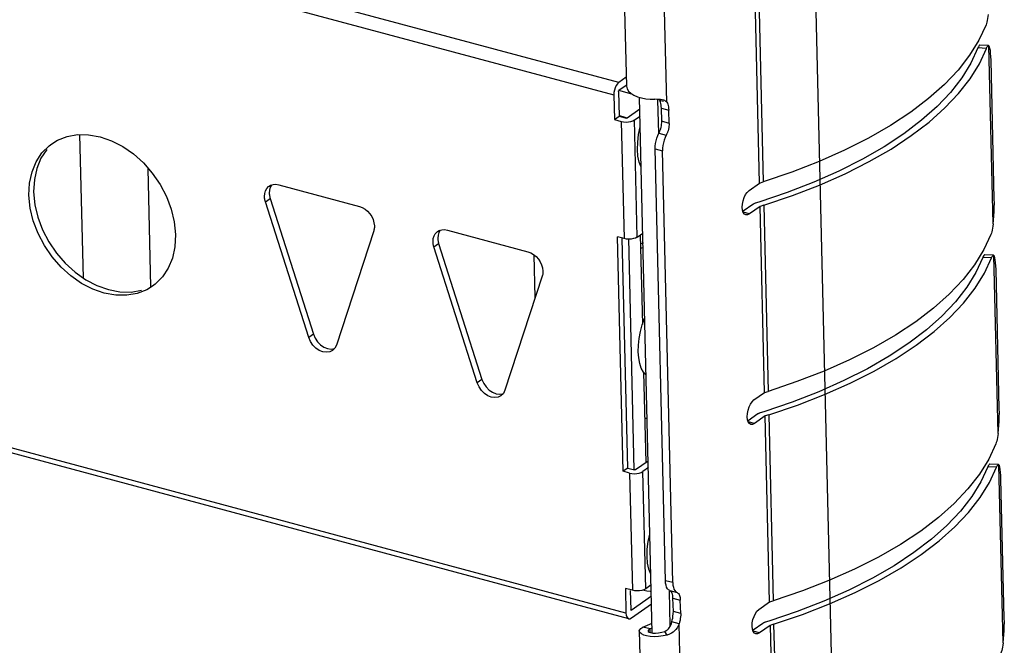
# Model space of a CAD drawing. Header units: millimetres. Extents: x 6 to 414, y 7 to 290.
# Tile 93 of 256: x 119.427 to 120.556, y 149.955 to 150.671. Entities that reach past the tile are written whole.
import ezdxf

# ---------------------------------------------------------------- set-up
doc = ezdxf.new("R2010")
doc.units = ezdxf.units.MM
doc.header["$LTSCALE"] = 23.1
doc.layers.get('0').update_dxf_attribs({"linetype": 'CONTINUOUS'})

msp = doc.modelspace()

# ---------------------------------------------------------------- linework, layer by layer
at = {"color": 4, "linetype": 'Continuous'}
msp.add_line((120.3194, 151.5294), (120.3746, 149.2019), dxfattribs=at)
at = {"color": 7, "linetype": 'Continuous'}
for p, q in [((120.1044, 151.353), (120.1223, 150.5954)), ((120.1686, 150.5769), (120.1504, 151.348)), ((120.1135, 150.5992), (118.5845, 151.0095)), ((118.5788, 150.9954), (120.1078, 150.5851)), ((120.275, 150.4842), (120.2699, 150.6973)), ((120.2741, 150.6986), (120.2791, 150.4855)), ((120.5346, 150.6653), (120.5264, 150.6478)), ((120.5264, 150.6478), (120.5158, 150.6306)), ((120.5258, 150.6401), (120.5253, 150.6389)), ((120.5352, 150.6385), (120.5253, 150.6389)), ((120.5263, 150.641), (120.5258, 150.6401)), ((120.5271, 150.6209), (120.5352, 150.6385)), ((120.5374, 150.6416), (120.5275, 150.642)), ((120.5374, 150.6416), (120.5379, 150.6413)), ((120.5428, 150.4373), (120.5379, 150.6413)), ((120.5386, 150.6403), (120.5379, 150.6413)), ((120.5441, 150.4656), (120.5404, 150.6249)), ((120.1221, 150.6053), (120.1135, 150.5992)), ((120.1219, 150.596), (120.1137, 150.5903)), ((120.108, 150.5879), (120.1078, 150.5851)), ((120.1078, 150.5851), (120.1085, 150.5569)), ((120.1132, 150.589), (120.1139, 150.5608)), ((120.1287, 150.5861), (120.1135, 150.5902)), ((120.152, 149.9689), (120.1374, 150.5823)), ((120.1446, 150.5807), (120.1497, 150.5802)), ((120.1497, 150.5802), (120.1547, 150.5801)), ((120.1571, 150.58), (120.1547, 150.5801)), ((120.1614, 150.5799), (120.1571, 150.58)), ((120.1593, 150.5414), (120.1584, 150.579)), ((120.1609, 150.578), (120.1602, 150.5792)), ((120.1602, 150.5792), (120.1648, 150.578)), ((120.1628, 150.5549), (120.1624, 150.5701)), ((120.1624, 150.5701), (120.1708, 150.5678)), ((120.1662, 150.5786), (120.1651, 150.5791)), ((120.1686, 150.5769), (120.1693, 150.5758)), ((120.1705, 150.5714), (120.1707, 150.5696)), ((120.1085, 150.5569), (120.1139, 150.5608)), ((120.1139, 150.5608), (120.1219, 150.5586)), ((120.1141, 150.5617), (120.1183, 150.5605)), ((120.1183, 150.5605), (120.1173, 150.5598)), ((120.1183, 150.5605), (120.1217, 150.5593)), ((120.1232, 150.5588), (120.1377, 150.5691)), ((120.1316, 150.5565), (120.1379, 150.561)), ((120.1707, 150.5696), (120.1708, 150.5678)), ((120.1712, 150.5526), (120.1708, 150.5678)), ((120.4483, 150.5653), (120.4252, 150.5501)), ((120.1085, 150.5569), (120.1164, 150.5548)), ((120.1164, 150.5548), (120.1196, 150.4205)), ((120.1297, 150.5555), (120.1316, 150.5565)), ((120.1348, 150.4223), (120.1316, 150.5565)), ((120.1621, 150.5481), (120.1624, 150.5499)), ((120.1624, 150.5499), (120.1626, 150.5516)), ((120.1626, 150.5516), (120.1628, 150.5532)), ((120.1628, 150.5532), (120.1628, 150.5549)), ((120.1712, 150.5526), (120.1628, 150.5549)), ((120.4607, 150.5561), (120.4405, 150.5407)), ((120.4489, 150.5385), (120.4694, 150.5541)), ((119.4997, 150.3754), (119.4958, 150.5397)), ((120.1583, 150.5386), (120.1596, 150.5414)), ((120.1596, 150.5414), (120.168, 150.5391)), ((120.1667, 150.5363), (120.1656, 150.5334)), ((120.168, 150.5391), (120.1667, 150.5363)), ((120.17, 150.5442), (120.1695, 150.5425)), ((120.1705, 150.546), (120.17, 150.5442)), ((119.4635, 150.5292), (119.4702, 150.5333)), ((120.1349, 150.5228), (120.1352, 150.5311)), ((119.4579, 150.5228), (119.4511, 150.5126)), ((120.167, 150.0287), (120.1553, 150.5234)), ((120.1553, 150.5234), (120.1637, 150.5211)), ((120.1637, 150.5241), (120.1637, 150.5211)), ((120.1754, 150.0265), (120.1637, 150.5211)), ((119.5772, 150.3655), (119.574, 150.501)), ((119.4373, 150.4702), (119.4381, 150.4842)), ((119.4435, 150.4881), (119.4427, 150.474)), ((119.7126, 150.4807), (119.7144, 150.4817)), ((119.7204, 150.4828), (119.7237, 150.4823)), ((119.7237, 150.4823), (119.8161, 150.4575)), ((120.2629, 150.4756), (120.275, 150.4842)), ((120.275, 150.4842), (120.2791, 150.4855)), ((119.4387, 150.4555), (119.4373, 150.4702)), ((119.4427, 150.474), (119.4442, 150.4594)), ((119.713, 150.4762), (119.7128, 150.4727)), ((120.3066, 150.4733), (120.2742, 150.4623)), ((119.7084, 150.4628), (119.7138, 150.4666)), ((119.758, 150.3072), (119.7084, 150.4628)), ((119.7138, 150.4666), (119.7634, 150.311)), ((120.255, 150.4564), (120.2553, 150.4602)), ((120.2672, 150.4596), (120.2563, 150.4519)), ((120.2756, 150.4573), (120.2635, 150.4488)), ((120.2742, 150.4623), (120.2701, 150.461)), ((120.2798, 150.4587), (120.2756, 150.4574)), ((120.2807, 150.2443), (120.2756, 150.4573)), ((120.2798, 150.4587), (120.2848, 150.2456)), ((120.2554, 150.453), (120.255, 150.4564)), ((120.2563, 150.4505), (120.2554, 150.453)), ((120.2635, 150.4488), (120.2562, 150.4507)), ((119.8326, 150.4295), (119.7898, 150.2986)), ((119.9058, 150.4288), (119.9077, 150.4299)), ((119.9063, 150.4244), (119.906, 150.4209)), ((119.9136, 150.4309), (119.917, 150.4304)), ((119.917, 150.4304), (120.0094, 150.4056)), ((120.1348, 150.4223), (120.1411, 150.4267)), ((120.1382, 150.4247), (120.1407, 150.3223)), ((120.5403, 150.4254), (120.5321, 150.4079)), ((119.9016, 150.411), (119.907, 150.4148)), ((119.907, 150.4148), (119.9566, 150.2592)), ((120.1184, 150.154), (120.1121, 150.4225)), ((120.1196, 150.4205), (120.1121, 150.4225)), ((120.1238, 150.1578), (120.1176, 150.4205)), ((120.1246, 150.4206), (120.1308, 150.1558)), ((120.1388, 150.4151), (120.1418, 150.4159)), ((120.1218, 149.9916), (118.5929, 150.4019)), ((119.9512, 150.2553), (119.9016, 150.411)), ((120.0178, 150.3532), (120.0167, 150.4018)), ((120.5321, 150.4079), (120.5215, 150.3907)), ((120.532, 150.4011), (120.5315, 150.4002)), ((120.5431, 150.4017), (120.5332, 150.4021)), ((120.5431, 150.4017), (120.5436, 150.4014)), ((120.5485, 150.1974), (120.5436, 150.4014)), ((120.5442, 150.4004), (120.5436, 150.4014)), ((120.125, 149.9852), (118.596, 150.3955)), ((120.5315, 150.4002), (120.531, 150.399)), ((120.5409, 150.3986), (120.531, 150.399)), ((120.5328, 150.381), (120.5409, 150.3986)), ((120.5498, 150.2257), (120.5461, 150.385)), ((119.5821, 150.3683), (119.5791, 150.3661)), ((120.0258, 150.3776), (119.983, 150.2468)), ((119.5791, 150.3661), (119.5724, 150.362)), ((120.1405, 150.3219), (120.1434, 150.3297)), ((120.454, 150.3254), (120.4308, 150.3101)), ((119.7634, 150.311), (119.758, 150.3072)), ((119.7634, 150.311), (119.7655, 150.3064)), ((120.4663, 150.3162), (120.4462, 150.3008)), ((120.4546, 150.2986), (120.4751, 150.3142)), ((120.4308, 150.3101), (120.4056, 150.2956)), ((119.7879, 150.2951), (119.7853, 150.2924)), ((119.7898, 150.2986), (119.7879, 150.2951)), ((120.142, 150.2674), (120.1444, 150.1642)), ((119.9566, 150.2592), (119.9512, 150.2553)), ((119.9566, 150.2592), (119.9587, 150.2545)), ((120.145, 150.264), (120.1448, 150.2642)), ((119.9812, 150.2432), (119.9785, 150.2406)), ((119.983, 150.2468), (119.9812, 150.2432)), ((120.2685, 150.2357), (120.2807, 150.2443)), ((120.2807, 150.2443), (120.2848, 150.2456)), ((120.3123, 150.2333), (120.2799, 150.2223)), ((120.2607, 150.2165), (120.261, 150.2203)), ((120.2799, 150.2223), (120.2758, 150.221)), ((120.2611, 150.2131), (120.2607, 150.2165)), ((120.262, 150.2105), (120.2611, 150.2131)), ((120.2692, 150.2088), (120.2619, 150.2108)), ((120.2729, 150.2197), (120.262, 150.212)), ((120.2813, 150.2174), (120.2692, 150.2088)), ((120.2854, 150.2188), (120.2813, 150.2174)), ((120.2863, 150.0044), (120.2813, 150.2174)), ((120.2854, 150.2188), (120.2905, 150.0057)), ((120.5459, 150.1855), (120.5378, 150.168)), ((120.1328, 150.156), (120.1473, 150.1662)), ((120.5378, 150.168), (120.5272, 150.1507)), ((120.1238, 150.1578), (120.1184, 150.154)), ((120.126, 150.1519), (120.1184, 150.154)), ((120.1238, 150.1578), (120.1314, 150.1558)), ((120.1475, 150.1582), (120.1412, 150.1537)), ((120.1444, 150.0194), (120.1412, 150.1537)), ((120.5372, 150.1603), (120.5367, 150.1591)), ((120.5466, 150.1587), (120.5367, 150.1591)), ((120.5377, 150.1612), (120.5372, 150.1603)), ((120.5385, 150.1411), (120.5466, 150.1587)), ((120.5488, 150.1618), (120.5389, 150.1622)), ((120.5488, 150.1618), (120.5493, 150.1615)), ((120.5541, 149.9575), (120.5493, 150.1615)), ((120.5499, 150.1605), (120.5493, 150.1615)), ((120.126, 150.1519), (120.1292, 150.0177)), ((120.5555, 149.9857), (120.5517, 150.1451)), ((120.4597, 150.0855), (120.4365, 150.0702)), ((120.472, 150.0762), (120.4519, 150.0609)), ((120.4603, 150.0586), (120.4808, 150.0743)), ((120.146, 150.0566), (120.1462, 150.0649)), ((120.1466, 150.0489), (120.146, 150.0566)), ((120.1672, 150.0259), (120.167, 150.0287)), ((120.1754, 150.0265), (120.167, 150.0287)), ((120.1212, 150.0198), (120.1218, 149.9916)), ((120.1292, 150.0177), (120.1212, 150.0198)), ((120.1267, 150.0176), (120.1273, 149.9955)), ((120.1458, 150.0169), (120.1422, 150.0176)), ((120.1444, 150.0194), (120.1424, 150.0184)), ((120.1507, 150.0239), (120.1444, 150.0194)), ((120.1495, 150.0165), (120.1458, 150.0169)), ((120.1677, 150.0235), (120.1672, 150.0259)), ((120.1726, 149.9769), (120.1717, 150.0169)), ((120.1728, 150.0168), (120.172, 150.0173)), ((120.172, 150.0173), (120.1804, 150.0151)), ((120.1736, 150.0161), (120.1728, 150.0168)), ((120.3242, 150.0172), (120.2905, 150.0057)), ((120.1278, 149.9949), (120.1509, 150.0113)), ((120.1508, 150.0165), (120.1495, 150.0165)), ((120.1742, 150.0153), (120.1736, 150.0161)), ((120.1761, 149.9936), (120.1757, 150.0088)), ((120.1757, 150.0088), (120.1841, 150.0065)), ((120.179, 150.016), (120.1804, 150.0151)), ((120.1804, 150.0151), (120.1813, 150.0146)), ((120.1813, 150.0146), (120.182, 150.0139)), ((120.182, 150.0139), (120.1826, 150.013)), ((120.184, 150.0081), (120.1841, 150.0065)), ((120.1845, 149.9913), (120.1841, 150.0065)), ((120.2864, 150.0044), (120.2905, 150.0057)), ((120.128, 149.986), (120.1512, 150.0024)), ((120.2742, 149.9958), (120.2863, 150.0044)), ((120.3485, 150.0053), (120.3179, 149.9934)), ((120.3241, 149.99), (120.3552, 150.0021)), ((120.125, 149.9852), (120.1264, 149.9852)), ((120.1264, 149.9852), (120.128, 149.986)), ((120.1757, 149.9877), (120.176, 149.991)), ((120.176, 149.991), (120.1761, 149.9936)), ((120.1845, 149.9913), (120.1761, 149.9936)), ((120.3179, 149.9934), (120.2856, 149.9824)), ((120.2911, 149.9788), (120.3241, 149.99)), ((120.1411, 149.9756), (120.1517, 149.9802)), ((120.1495, 149.9734), (120.1411, 149.9756)), ((120.1472, 149.9717), (120.1471, 149.9713)), ((120.1518, 149.9744), (120.1495, 149.9734)), ((120.1496, 149.9703), (120.1495, 149.9734)), ((120.1738, 149.9797), (120.1744, 149.9817)), ((120.1828, 149.9794), (120.1744, 149.9817)), ((120.1833, 149.9814), (120.1828, 149.9794)), ((120.2011, 149.2084), (120.1828, 149.9794)), ((120.2664, 149.9766), (120.2666, 149.9804)), ((120.2668, 149.9732), (120.2664, 149.9766)), ((120.2677, 149.9706), (120.2668, 149.9732)), ((120.2786, 149.9798), (120.2677, 149.972)), ((120.287, 149.9775), (120.2749, 149.9689)), ((120.2856, 149.9824), (120.2814, 149.9811)), ((120.2911, 149.9788), (120.287, 149.9775)), ((120.287, 149.9775), (120.292, 149.7645)), ((120.2911, 149.9788), (120.2962, 149.7658)), ((120.1371, 149.9711), (120.1551, 149.2135)), ((120.1592, 149.9647), (120.1543, 149.9645)), ((120.1628, 149.9696), (120.1663, 149.9707)), ((120.1692, 149.9665), (120.1663, 149.9707)), ((120.1716, 149.9674), (120.1692, 149.9665)), ((120.2749, 149.9689), (120.2676, 149.9709))]:
    msp.add_line(p, q, dxfattribs=at)
for points in [[(120.5371, 150.6773), (120.5368, 150.6748), (120.5364, 150.6725), (120.536, 150.6704), (120.5355, 150.6684), (120.5351, 150.6668), (120.5346, 150.6653)], [(120.5253, 150.6389), (120.5173, 150.6217), (120.5068, 150.6048), (120.4938, 150.5881), (120.4784, 150.5719), (120.4607, 150.5561)], [(120.5275, 150.642), (120.5272, 150.642), (120.5268, 150.6416), (120.5263, 150.641)], [(120.5352, 150.6385), (120.5357, 150.6397), (120.5362, 150.6406), (120.5367, 150.6412)], [(120.5367, 150.6412), (120.5371, 150.6415), (120.5374, 150.6416)], [(120.5404, 150.6249), (120.5402, 150.6292), (120.5399, 150.6328), (120.5396, 150.636), (120.5391, 150.6385), (120.5386, 150.6403)], [(120.5158, 150.6306), (120.5026, 150.6136), (120.4869, 150.597), (120.4688, 150.581), (120.4483, 150.5653)], [(120.4694, 150.5541), (120.4875, 150.5702), (120.5032, 150.5868), (120.5164, 150.6037), (120.5271, 150.6209)], [(120.1135, 150.5992), (120.1119, 150.5977), (120.1106, 150.5958), (120.1094, 150.5933), (120.1085, 150.5906), (120.108, 150.5879)], [(120.1223, 150.5954), (120.1223, 150.595), (120.1231, 150.5922)], [(120.1132, 150.589), (120.1132, 150.5892), (120.1133, 150.5895), (120.1134, 150.5897), (120.1135, 150.5899), (120.1136, 150.5901), (120.1137, 150.5903)], [(120.1231, 150.5922), (120.1248, 150.5895), (120.1274, 150.5871)], [(120.1274, 150.5871), (120.1309, 150.5849), (120.135, 150.5831)], [(120.135, 150.5831), (120.1396, 150.5817), (120.1446, 150.5807)], [(120.1618, 150.5752), (120.1614, 150.5767), (120.1609, 150.578)], [(120.1651, 150.5791), (120.1648, 150.5792), (120.1632, 150.5797), (120.1614, 150.5799)], [(120.1624, 150.5701), (120.1623, 150.5719), (120.1621, 150.5736), (120.1618, 150.5752)], [(120.1686, 150.5769), (120.1675, 150.5778), (120.1662, 150.5786)], [(120.1693, 150.5758), (120.1698, 150.5744), (120.1702, 150.573), (120.1705, 150.5714)], [(120.1232, 150.5588), (120.1231, 150.5587), (120.1229, 150.5586), (120.1226, 150.5586), (120.1224, 150.5586), (120.1221, 150.5586), (120.1219, 150.5586)], [(120.1164, 150.5548), (120.1191, 150.5543), (120.1219, 150.5541)], [(120.1219, 150.5541), (120.1247, 150.5543), (120.1274, 150.5548), (120.1297, 150.5555)], [(120.1352, 150.5311), (120.1363, 150.5399), (120.1382, 150.5485)], [(120.1611, 150.5448), (120.1616, 150.5464), (120.1621, 150.5481)], [(120.1712, 150.5526), (120.1712, 150.551), (120.171, 150.5493), (120.1708, 150.5477), (120.1705, 150.546)], [(120.4252, 150.5501), (120.3999, 150.5355), (120.3725, 150.5217), (120.3432, 150.5088), (120.3121, 150.4967), (120.2791, 150.4855)], [(119.4702, 150.5333), (119.4811, 150.5376), (119.493, 150.5397)], [(119.493, 150.5397), (119.5057, 150.5396), (119.5188, 150.5372), (119.532, 150.5327), (119.5449, 150.526), (119.5571, 150.5175), (119.5685, 150.5073), (119.5787, 150.4956), (119.5876, 150.4827), (119.5949, 150.4688), (119.6004, 150.4543), (119.6038, 150.4398), (119.6053, 150.4251)], [(120.1557, 150.5294), (120.1563, 150.5325), (120.1572, 150.5356), (120.1583, 150.5386)], [(120.1596, 150.5414), (120.1598, 150.5419), (120.1601, 150.5425), (120.1604, 150.543), (120.1606, 150.5436), (120.1608, 150.5442), (120.1611, 150.5448)], [(120.1695, 150.5425), (120.1693, 150.542), (120.169, 150.5414), (120.1688, 150.5408), (120.1685, 150.5402), (120.1683, 150.5397), (120.168, 150.5391)], [(120.2798, 150.4587), (120.3127, 150.4698), (120.3438, 150.4819), (120.3732, 150.4949), (120.4006, 150.5087), (120.4258, 150.5232), (120.4489, 150.5385)], [(120.4405, 150.5407), (120.4178, 150.5257), (120.393, 150.5114), (120.366, 150.4979), (120.3372, 150.4851), (120.3066, 150.4733)], [(119.4522, 150.5187), (119.4605, 150.5269), (119.4635, 150.5292)], [(120.1553, 150.5234), (120.1553, 150.5264), (120.1557, 150.5294)], [(120.1656, 150.5334), (120.1647, 150.5303), (120.1641, 150.5272), (120.1637, 150.5241)], [(119.4381, 150.4842), (119.4408, 150.497), (119.4456, 150.5086), (119.4522, 150.5187)], [(120.1369, 150.5082), (120.1355, 150.5151), (120.1349, 150.5228)], [(119.4511, 150.5126), (119.4463, 150.5009), (119.4435, 150.4881)], [(120.1393, 150.5019), (120.1391, 150.5023), (120.1369, 150.5082)], [(119.7085, 150.4754), (119.71, 150.4781), (119.712, 150.4802), (119.7126, 150.4807)], [(119.7155, 150.4821), (119.7154, 150.4819), (119.7139, 150.4793), (119.713, 150.4762)], [(119.7144, 150.4817), (119.7173, 150.4826), (119.7204, 150.4828)], [(119.7074, 150.4689), (119.7076, 150.4724), (119.7085, 150.4754)], [(119.7084, 150.4628), (119.7081, 150.4638), (119.7079, 150.4648), (119.7077, 150.4659), (119.7075, 150.4669), (119.7074, 150.4679), (119.7074, 150.4689)], [(119.7128, 150.4727), (119.7128, 150.4717), (119.7129, 150.4707), (119.7131, 150.4697), (119.7133, 150.4687), (119.7135, 150.4677), (119.7138, 150.4666)], [(120.2572, 150.4676), (120.2588, 150.4709), (120.2607, 150.4735), (120.2629, 150.4756)], [(119.4442, 150.4594), (119.4475, 150.445), (119.453, 150.4306), (119.4602, 150.4168), (119.4689, 150.404), (119.479, 150.3923), (119.4903, 150.3821)], [(119.8161, 150.4575), (119.8195, 150.4562), (119.8227, 150.4543), (119.8256, 150.4519), (119.8281, 150.449), (119.8303, 150.4458), (119.8319, 150.4423), (119.8329, 150.4387), (119.8334, 150.4351)], [(120.2553, 150.4602), (120.256, 150.4639), (120.2572, 150.4676)], [(120.2701, 150.461), (120.2695, 150.4608), (120.269, 150.4606), (120.2685, 150.4603), (120.268, 150.4601), (120.2676, 150.4599), (120.2672, 150.4596)], [(120.5428, 150.4373), (120.5433, 150.4418), (120.5436, 150.4465), (120.5439, 150.4513), (120.5441, 150.4562), (120.5442, 150.461), (120.5441, 150.4656)], [(119.5106, 150.3626), (119.4977, 150.3692), (119.4855, 150.3778), (119.4741, 150.388), (119.4639, 150.3997), (119.455, 150.4126), (119.4477, 150.4265), (119.4422, 150.441), (119.4387, 150.4555)], [(120.2593, 150.4477), (120.2577, 150.4486), (120.2563, 150.4505)], [(120.2635, 150.4488), (120.2613, 150.4477), (120.2593, 150.4477)], [(119.8334, 150.4351), (119.8334, 150.4341), (119.8333, 150.4331), (119.8332, 150.4322), (119.8331, 150.4312), (119.8328, 150.4304), (119.8326, 150.4295)], [(120.5428, 150.4373), (120.5424, 150.4349), (120.5421, 150.4326), (120.5417, 150.4304), (120.5412, 150.4285), (120.5408, 150.4269), (120.5403, 150.4254)], [(119.6053, 150.4251), (119.6045, 150.4111), (119.6018, 150.3983), (119.597, 150.3867), (119.5903, 150.3766), (119.5821, 150.3683)], [(119.9006, 150.417), (119.9008, 150.4205), (119.9017, 150.4236)], [(119.9017, 150.4236), (119.9032, 150.4262), (119.9052, 150.4284), (119.9058, 150.4288)], [(119.9088, 150.4302), (119.9086, 150.4301), (119.9071, 150.4274), (119.9063, 150.4244)], [(119.9077, 150.4299), (119.9105, 150.4308), (119.9136, 150.4309)], [(119.9016, 150.411), (119.9013, 150.412), (119.9011, 150.413), (119.9009, 150.414), (119.9007, 150.415), (119.9006, 150.416), (119.9006, 150.417)], [(119.906, 150.4209), (119.906, 150.4199), (119.9061, 150.4189), (119.9063, 150.4179), (119.9065, 150.4168), (119.9067, 150.4158), (119.907, 150.4148)], [(120.1348, 150.4223), (120.1329, 150.4212), (120.1306, 150.4205), (120.1279, 150.42), (120.1251, 150.4198), (120.1223, 150.42), (120.1196, 150.4205)], [(120.0094, 150.4056), (120.0127, 150.4043), (120.0159, 150.4025)], [(120.0159, 150.4025), (120.0188, 150.4001), (120.0214, 150.3972), (120.0235, 150.3939), (120.0251, 150.3905), (120.0261, 150.3869), (120.0266, 150.3832)], [(120.1415, 150.4105), (120.1396, 150.4096), (120.1386, 150.4089)], [(120.5332, 150.4021), (120.5329, 150.4021), (120.5325, 150.4017), (120.532, 150.4011)], [(120.5409, 150.3986), (120.5414, 150.3997), (120.5419, 150.4006), (120.5423, 150.4013)], [(120.5423, 150.4013), (120.5428, 150.4016), (120.5431, 150.4017)], [(120.5215, 150.3907), (120.5082, 150.3737), (120.4925, 150.3571), (120.4745, 150.341), (120.454, 150.3254)], [(120.531, 150.399), (120.523, 150.3818), (120.5125, 150.3649), (120.4995, 150.3482), (120.4841, 150.3319), (120.4663, 150.3162)], [(120.5461, 150.385), (120.5459, 150.3892), (120.5456, 150.3929), (120.5452, 150.3961), (120.5448, 150.3986), (120.5442, 150.4004)], [(119.4903, 150.3821), (119.5025, 150.3735), (119.5153, 150.3668), (119.5285, 150.3621), (119.5416, 150.3596), (119.5543, 150.3593), (119.5663, 150.3614)], [(120.0266, 150.3832), (120.0266, 150.3822), (120.0265, 150.3813), (120.0264, 150.3803), (120.0263, 150.3794), (120.0261, 150.3785), (120.0258, 150.3776)], [(120.4751, 150.3142), (120.4932, 150.3303), (120.5089, 150.3468), (120.5221, 150.3638), (120.5328, 150.381)], [(119.5724, 150.362), (119.5615, 150.3577), (119.5495, 150.3556), (119.5368, 150.3557), (119.5237, 150.358), (119.5106, 150.3626)], [(120.1358, 150.2909), (120.136, 150.2985), (120.1369, 150.3062), (120.1384, 150.3141), (120.1405, 150.3219)], [(119.7701, 150.2925), (119.7662, 150.2951), (119.7627, 150.2986), (119.76, 150.3026), (119.758, 150.3072)], [(119.7655, 150.3064), (119.7681, 150.3024), (119.7716, 150.299), (119.7755, 150.2963), (119.7796, 150.2947)], [(120.4462, 150.3008), (120.4235, 150.2858), (120.3987, 150.2715)], [(119.7853, 150.2924), (119.7821, 150.2908), (119.7783, 150.2903), (119.7742, 150.2908), (119.7701, 150.2925)], [(119.7796, 150.2947), (119.7837, 150.2941), (119.7875, 150.2947)], [(120.1448, 150.2642), (120.1418, 150.2676), (120.1394, 150.2722), (120.1375, 150.2776), (120.1364, 150.2839), (120.1358, 150.2909)], [(120.4056, 150.2956), (120.3782, 150.2818), (120.3489, 150.2688), (120.3177, 150.2568), (120.2848, 150.2456)], [(120.2854, 150.2188), (120.3184, 150.2299), (120.3495, 150.242), (120.3788, 150.255), (120.4062, 150.2688), (120.4315, 150.2833), (120.4546, 150.2986)], [(120.3987, 150.2715), (120.3717, 150.258), (120.3429, 150.2452), (120.3123, 150.2333)], [(119.9633, 150.2406), (119.9594, 150.2433), (119.956, 150.2467), (119.9533, 150.2507), (119.9512, 150.2553)], [(119.9587, 150.2545), (119.9614, 150.2506), (119.9648, 150.2471), (119.9687, 150.2445), (119.9728, 150.2428)], [(119.9728, 150.2428), (119.9769, 150.2423), (119.9807, 150.2428)], [(119.9785, 150.2406), (119.9753, 150.239), (119.9715, 150.2384), (119.9674, 150.239), (119.9633, 150.2406)], [(120.2629, 150.2277), (120.2645, 150.231), (120.2664, 150.2336), (120.2685, 150.2357)], [(120.261, 150.2203), (120.2617, 150.224), (120.2629, 150.2277)], [(120.2758, 150.221), (120.2752, 150.2209), (120.2747, 150.2206), (120.2742, 150.2204), (120.2737, 150.2202), (120.2733, 150.2199), (120.2729, 150.2197)], [(120.5485, 150.1974), (120.5489, 150.2019), (120.5493, 150.2066), (120.5496, 150.2114), (120.5498, 150.2163), (120.5499, 150.221), (120.5498, 150.2257)], [(120.1432, 150.2152), (120.1442, 150.2149), (120.1461, 150.2147)], [(120.265, 150.2078), (120.2633, 150.2087), (120.262, 150.2105)], [(120.2692, 150.2088), (120.267, 150.2078), (120.265, 150.2078)], [(120.5485, 150.1974), (120.5481, 150.195), (120.5477, 150.1926), (120.5473, 150.1905), (120.5469, 150.1886), (120.5464, 150.1869), (120.5459, 150.1855)], [(120.1328, 150.156), (120.1326, 150.1559), (120.1324, 150.1558), (120.1322, 150.1557), (120.1319, 150.1557), (120.1317, 150.1557), (120.1314, 150.1558)], [(120.1314, 150.1513), (120.1343, 150.1514), (120.1369, 150.1519), (120.1392, 150.1527), (120.1412, 150.1537)], [(120.5367, 150.1591), (120.5287, 150.1419), (120.5182, 150.125), (120.5052, 150.1083), (120.4898, 150.092), (120.472, 150.0762)], [(120.5389, 150.1622), (120.5386, 150.1621), (120.5381, 150.1618), (120.5377, 150.1612)], [(120.5466, 150.1587), (120.5471, 150.1598), (120.5476, 150.1607), (120.548, 150.1614)], [(120.548, 150.1614), (120.5485, 150.1617), (120.5488, 150.1618)], [(120.5517, 150.1451), (120.5516, 150.1493), (120.5513, 150.153), (120.5509, 150.1562), (120.5505, 150.1587), (120.5499, 150.1605)], [(120.126, 150.1519), (120.1287, 150.1514), (120.1314, 150.1513)], [(120.5272, 150.1507), (120.5139, 150.1338), (120.4982, 150.1172), (120.4802, 150.1011), (120.4597, 150.0855)], [(120.4808, 150.0743), (120.4989, 150.0904), (120.5146, 150.1069), (120.5278, 150.1239), (120.5385, 150.1411)], [(120.1462, 150.0649), (120.1472, 150.0735), (120.149, 150.0822), (120.1493, 150.0829)], [(120.4365, 150.0702), (120.4113, 150.0557), (120.3839, 150.0419), (120.3545, 150.0289), (120.3242, 150.0172)], [(120.4519, 150.0609), (120.4292, 150.0459), (120.4043, 150.0316), (120.3774, 150.018), (120.3485, 150.0053)], [(120.3552, 150.0021), (120.3845, 150.0151), (120.4119, 150.0288), (120.4372, 150.0434), (120.4603, 150.0586)], [(120.1504, 150.0363), (120.1481, 150.0421), (120.1466, 150.0489)], [(120.1424, 150.0184), (120.1401, 150.0176), (120.1374, 150.0172), (120.1346, 150.017), (120.1319, 150.0172), (120.1292, 150.0177)], [(120.1694, 150.0195), (120.1684, 150.0213), (120.1677, 150.0235)], [(120.172, 150.0173), (120.1706, 150.0182), (120.1694, 150.0195)], [(120.1754, 150.0265), (120.1756, 150.0237), (120.1761, 150.0212)], [(120.1761, 150.0212), (120.1768, 150.0191), (120.1778, 150.0173), (120.179, 150.016)], [(120.1751, 150.0131), (120.1747, 150.0142), (120.1742, 150.0153)], [(120.1757, 150.0088), (120.1756, 150.0103), (120.1754, 150.0117), (120.1751, 150.0131)], [(120.1826, 150.013), (120.1831, 150.0119), (120.1835, 150.0108), (120.1838, 150.0095), (120.184, 150.0081)], [(120.1274, 149.9949), (120.1274, 149.995), (120.1273, 149.9952), (120.1273, 149.9955)], [(120.1278, 149.9949), (120.1277, 149.9949), (120.1276, 149.9949), (120.1274, 149.9949)], [(120.2686, 149.9878), (120.2702, 149.9911), (120.272, 149.9937), (120.2742, 149.9958)], [(120.1218, 149.9916), (120.1221, 149.9891), (120.1228, 149.9872)], [(120.1228, 149.9872), (120.1238, 149.9859), (120.125, 149.9852)], [(120.1744, 149.9817), (120.1749, 149.9837), (120.1754, 149.9857), (120.1757, 149.9877)], [(120.1841, 149.9855), (120.1838, 149.9834), (120.1833, 149.9814)], [(120.1845, 149.9913), (120.1845, 149.9894), (120.1844, 149.9875), (120.1841, 149.9855)], [(120.2666, 149.9804), (120.2673, 149.9841), (120.2686, 149.9878)], [(120.5541, 149.9575), (120.5546, 149.962), (120.555, 149.9667), (120.5553, 149.9715), (120.5555, 149.9764), (120.5556, 149.9811), (120.5555, 149.9857)], [(120.1371, 149.9711), (120.1375, 149.9725), (120.1388, 149.9741), (120.1411, 149.9756)], [(120.1495, 149.9734), (120.1479, 149.9726), (120.1472, 149.9717)], [(120.1663, 149.9707), (120.1679, 149.9715), (120.1693, 149.9725), (120.1705, 149.9735), (120.1715, 149.9748), (120.1723, 149.9763), (120.1731, 149.9779), (120.1738, 149.9797)], [(120.179, 149.9729), (120.1775, 149.9711), (120.1758, 149.9697), (120.1738, 149.9685), (120.1716, 149.9674)], [(120.1828, 149.9794), (120.1817, 149.977), (120.1804, 149.9748), (120.179, 149.9729)], [(120.2814, 149.9811), (120.2809, 149.9809), (120.2804, 149.9807), (120.2799, 149.9805), (120.2794, 149.9803), (120.279, 149.98), (120.2786, 149.9798)], [(120.1378, 149.9692), (120.1371, 149.9708), (120.1371, 149.9711)], [(120.1455, 149.9654), (120.1421, 149.9664), (120.1395, 149.9677), (120.1378, 149.9692)], [(120.1543, 149.9645), (120.1497, 149.9648), (120.1455, 149.9654)], [(120.1471, 149.9713), (120.1473, 149.9707), (120.1483, 149.9699), (120.1501, 149.9692)], [(120.1501, 149.9692), (120.1526, 149.9688), (120.1557, 149.9687)], [(120.1557, 149.9687), (120.1591, 149.969), (120.1628, 149.9696)], [(120.1692, 149.9665), (120.1643, 149.9654), (120.1592, 149.9647)], [(120.2707, 149.9679), (120.269, 149.9688), (120.2677, 149.9706)], [(120.2749, 149.9689), (120.2727, 149.9679), (120.2707, 149.9679)], [(120.5541, 149.9575), (120.5538, 149.955), (120.5534, 149.9527), (120.553, 149.9506), (120.5526, 149.9487), (120.5521, 149.947), (120.5516, 149.9456)]]:
    msp.add_lwpolyline(points, dxfattribs=at)

doc.saveas('drawing.dxf')
